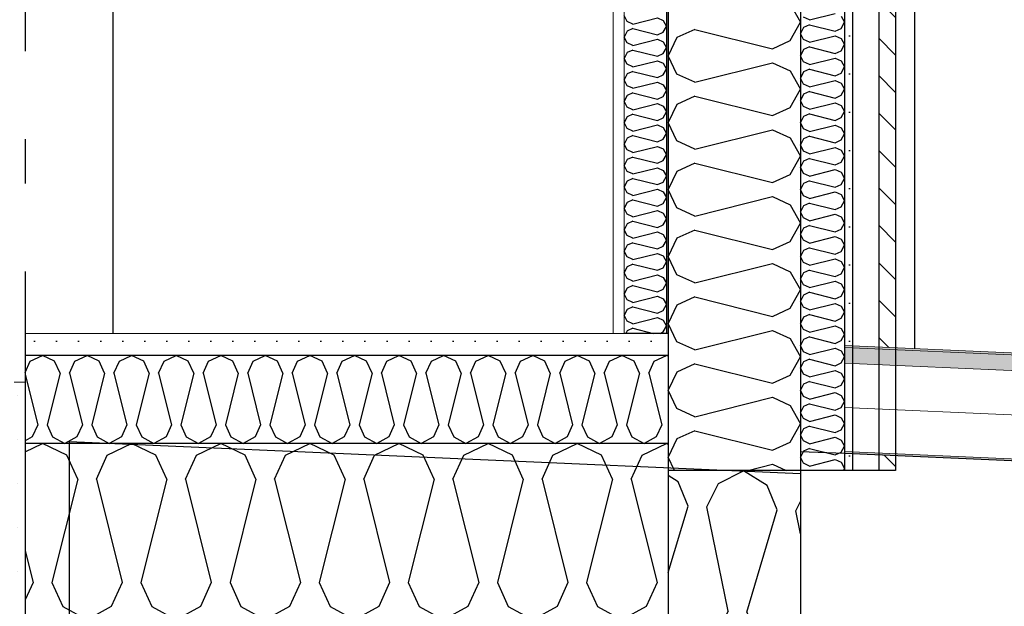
# Model space of a CAD drawing. Header units: millimetres. Extents: x -82116 to -57126, y -2070 to 13065.
# Tile 60 of 74: x -65079 to -63962, y 6736 to 7401. Entities that reach past the tile are written whole.
import ezdxf
from ezdxf.enums import TextEntityAlignment as Align

# ---------------------------------------------------------------- set-up
doc = ezdxf.new("R2010")
doc.units = ezdxf.units.MM
doc.header["$LTSCALE"] = 0.5
doc.header["$MEASUREMENT"] = 0
doc.linetypes.add('Akselinje', pattern=[1500, 1000, -200, 100, -200])
doc.linetypes.add('PLINE', pattern=[0])
for name, color, linetype in [('222- Søyler', 7, 'Continuous'), ('232- Ikke-bærende yttervegger', 7, 'Continuous'), ('232- Ikke-bærende yttervegger (Skravur)', 7, 'Continuous'), ('232- Ikke-bærende yttervegger (Skravur)(Nye konstruksjoner)', 7, 'Continuous'), ('232- Ikke-bærende yttervegger(Nye konstruksjoner)', 7, 'Continuous'), ('235- Utvendig kledning og overflate (Skravur)(Nye konstruksjoner)', 7, 'Continuous'), ('235- Utvendig kledning og overflate(Nye konstruksjoner)', 7, 'Continuous'), ('251- Frittbærende dekker (Skravur)(Nye konstruksjoner)', 7, 'Continuous'), ('251- Frittbærende dekker(Nye konstruksjoner)', 7, 'Continuous'), ('261- Primærkonstruksjon (tak)', 7, 'Continuous'), ('261- Primærkonstruksjon (tak) (Skravur)', 7, 'Continuous'), ('262- Taktekking (Skravur)(Nye konstruksjoner)', 7, 'Continuous'), ('82-- Modullinjer', 7, 'Continuous')]:
    doc.layers.add(name, color=color, linetype=linetype)
for name, color, linetype, lineweight in [('236- Innvendig kledning og overflate(Nye konstruksjoner)', 7, 'Continuous', 0), ('255- Gulvoverflate(Nye konstruksjoner)', 7, 'Continuous', 0), ('262- Taktekking(Nye konstruksjoner)', 7, 'Continuous', 0)]:
    doc.layers.add(name, color=color, linetype=linetype, lineweight=lineweight)
doc.styles.add('GENERATED_STYLE_1', font='arial.ttf')
pattern_1 = [(0, (0, 0), (0, 43.30127), [0, -25]), (0, (12.5, 21.65), (0, 43.30127), [0, -25])]
pattern_2 = [(315, (0, 0), (21.213203, 21.213203), [])]
pattern_3 = [(270, (0, 0), (86.60254, 0), [0, -50]), (270, (43.3, -25), (86.60254, 0), [0, -50])]

# ---------------------------------------------------------------- blocks, each defined once
blk = doc.blocks.new('*X5')
at = {"layer": '232- Ikke-bærende yttervegger (Skravur)', "linetype": 'PLINE'}
for p, q in [((-64204.7, 7418.9), (-64193.2, 7398.2)), ((-64313, 7390.2), (-64333.4, 7381)), ((-64313, 7390.2), (-64225, 7368.2)), ((-64204.7, 7377.5), (-64193.2, 7398.2)), ((-64333.4, 7381), (-64343.2, 7360.3)), ((-64225, 7368.2), (-64204.7, 7377.5)), ((-64333.4, 7339.5), (-64343.2, 7360.3)), ((-64313, 7330.3), (-64225, 7352.3)), ((-64225, 7352.3), (-64204.7, 7343)), ((-64204.7, 7343), (-64193.2, 7322.3)), ((-64313, 7330.3), (-64333.4, 7339.5)), ((-64204.7, 7301.6), (-64193.2, 7322.3)), ((-64313, 7314.4), (-64333.4, 7305.1)), ((-64313, 7314.4), (-64225, 7292.4)), ((-64333.4, 7305.1), (-64343.2, 7284.4)), ((-64225, 7292.4), (-64204.7, 7301.6)), ((-64333.4, 7263.7), (-64343.2, 7284.4)), ((-64313, 7254.4), (-64225, 7276.4)), ((-64225, 7276.4), (-64204.7, 7267.2)), ((-64204.7, 7267.2), (-64193.2, 7246.4)), ((-64313, 7254.4), (-64333.4, 7263.7)), ((-64204.7, 7225.7), (-64193.2, 7246.4)), ((-64313, 7238.5), (-64333.4, 7229.2)), ((-64313, 7238.5), (-64225, 7216.5)), ((-64333.4, 7229.2), (-64343.2, 7208.5)), ((-64225, 7216.5), (-64204.7, 7225.7)), ((-64333.4, 7187.8), (-64343.2, 7208.5)), ((-64313, 7178.5), (-64225, 7200.5)), ((-64225, 7200.5), (-64204.7, 7191.3)), ((-64313, 7178.5), (-64333.4, 7187.8)), ((-64204.7, 7191.3), (-64193.2, 7170.6)), ((-64204.7, 7149.8), (-64193.2, 7170.6)), ((-64333.4, 7153.3), (-64343.2, 7132.6)), ((-64313, 7162.6), (-64333.4, 7153.3)), ((-64313, 7162.6), (-64225, 7140.6)), ((-64225, 7140.6), (-64204.7, 7149.8)), ((-64333.4, 7111.9), (-64343.2, 7132.6)), ((-64313, 7102.7), (-64225, 7124.7)), ((-64225, 7124.7), (-64204.7, 7115.4)), ((-64313, 7102.7), (-64333.4, 7111.9)), ((-64204.7, 7115.4), (-64193.2, 7094.7)), ((-64313, 7086.7), (-64333.4, 7077.5)), ((-64313, 7086.7), (-64225, 7064.7)), ((-64204.7, 7074), (-64193.2, 7094.7)), ((-64333.4, 7077.5), (-64343.2, 7056.7)), ((-64225, 7064.7), (-64204.7, 7074)), ((-64333.4, 7036), (-64343.2, 7056.7)), ((-64313, 7026.8), (-64225, 7048.8)), ((-64225, 7048.8), (-64204.7, 7039.5)), ((-64313, 7026.8), (-64333.4, 7036)), ((-64204.7, 7039.5), (-64193.2, 7018.8)), ((-64204.7, 6998.1), (-64193.2, 7018.8)), ((-64313, 7010.8), (-64333.4, 7001.6)), ((-64313, 7010.8), (-64225, 6988.8)), ((-64333.4, 7001.6), (-64343.2, 6980.9)), ((-64225, 6988.8), (-64204.7, 6998.1)), ((-64333.4, 6960.1), (-64343.2, 6980.9)), ((-64313, 6950.9), (-64225, 6972.9)), ((-64225, 6972.9), (-64204.7, 6963.6)), ((-64204.7, 6963.6), (-64193.2, 6942.9)), ((-64313, 6950.9), (-64333.4, 6960.1)), ((-64204.7, 6922.2), (-64193.2, 6942.9)), ((-64313, 6935), (-64333.4, 6925.7)), ((-64313, 6935), (-64225, 6913)), ((-64333.4, 6925.7), (-64343.2, 6905)), ((-64225, 6913), (-64204.7, 6922.2)), ((-64336.1, 6890), (-64343.2, 6905)), ((-64253.1, 6890), (-64225, 6897)), ((-64225, 6897), (-64209.6, 6890))]:
    blk.add_line(p, q, dxfattribs=at)
blk = doc.blocks.new('*X6')
at = {"layer": '261- Primærkonstruksjon (tak) (Skravur)', "linetype": 'PLINE'}
for p, q in [((-64286.1, 6875.2), (-64257.8, 6889.4)), ((-64230.8, 6872.8), (-64257.8, 6889.4)), ((-64331.9, 6877.2), (-64343.2, 6884.1)), ((-64320.8, 6849.6), (-64331.9, 6877.2)), ((-64299.6, 6848.6), (-64286.1, 6875.2)), ((-64219.7, 6845.2), (-64230.8, 6872.8)), ((-64198.5, 6844.2), (-64193.2, 6854.7)), ((-64343.2, 6774.2), (-64320.8, 6849.6)), ((-64275.4, 6730.2), (-64299.6, 6848.6)), ((-64254.1, 6729.2), (-64219.7, 6845.2)), ((-64193.2, 6818.2), (-64198.5, 6844.2)), ((-64275.4, 6730.2), (-64288.9, 6703.6)), ((-64254.1, 6729.2), (-64243, 6701.6)), ((-64834.9, 6720.4), (-64822.4, 6713.8)), ((-64811.2, 6718.6), (-64822.4, 6713.8)), ((-64806.8, 6720.4), (-64807.8, 6720)), ((-64742.2, 6720.4), (-64721.3, 6709.4)), ((-64695.2, 6720.4), (-64721.3, 6709.4)), ((-64647.8, 6720.4), (-64647.3, 6719.3)), ((-64647.3, 6719.3), (-64620.3, 6705)), ((-64592.1, 6716.9), (-64620.3, 6705)), ((-64590.3, 6720.4), (-64592.1, 6716.9)), ((-64548.5, 6720.4), (-64546.2, 6714.9)), ((-64487, 6720.4), (-64491, 6712.4)), ((-64449.2, 6720.4), (-64445.1, 6710.4)), ((-64383.6, 6720.4), (-64389.9, 6708)), ((-64349.9, 6720.4), (-64344.1, 6706)), ((-64546.2, 6714.9), (-64519.2, 6700.6)), ((-64491, 6712.4), (-64519.2, 6700.6)), ((-64445.1, 6710.4), (-64418.1, 6696.2)), ((-64389.9, 6708), (-64418.1, 6696.2)), ((-64344.1, 6706), (-64317, 6691.8)), ((-64288.9, 6703.6), (-64317, 6691.8)), ((-64243, 6701.6), (-64216, 6687.4)), ((-64193.2, 6697), (-64216, 6687.4))]:
    blk.add_line(p, q, dxfattribs=at)
blk = doc.blocks.new('*X20')
at = {"layer": '235- Utvendig kledning og overflate (Skravur)(Nye konstruksjoner)', "linetype": 'PLINE'}
for p, q in [((-64183.1, 7400.9), (-64189.9, 7403.9)), ((-64183.1, 7400.9), (-64153.8, 7408.2)), ((-64147, 7405.1), (-64143.2, 7398.2)), ((-64189.9, 7392.5), (-64193.2, 7385.6)), ((-64183.1, 7395.5), (-64189.9, 7392.5)), ((-64183.1, 7395.5), (-64153.8, 7388.2)), ((-64153.8, 7388.2), (-64147, 7391.3)), ((-64147, 7391.3), (-64143.2, 7398.2)), ((-64189.9, 7378.6), (-64193.2, 7385.6)), ((-64183.1, 7375.6), (-64189.9, 7378.6)), ((-64183.1, 7375.6), (-64153.8, 7382.9)), ((-64153.8, 7382.9), (-64147, 7379.8)), ((-64147, 7379.8), (-64143.2, 7372.9)), ((-64189.9, 7367.2), (-64193.2, 7360.3)), ((-64183.1, 7370.3), (-64189.9, 7367.2)), ((-64183.1, 7370.3), (-64153.8, 7362.9)), ((-64153.8, 7362.9), (-64147, 7366)), ((-64147, 7366), (-64143.2, 7372.9)), ((-64189.9, 7353.4), (-64193.2, 7360.3)), ((-64183.1, 7350.3), (-64153.8, 7357.6)), ((-64153.8, 7357.6), (-64147, 7354.5)), ((-64147, 7354.5), (-64143.2, 7347.6)), ((-64183.1, 7350.3), (-64189.9, 7353.4)), ((-64183.1, 7345), (-64189.9, 7341.9)), ((-64183.1, 7345), (-64153.8, 7337.6)), ((-64147, 7340.7), (-64143.2, 7347.6)), ((-64189.9, 7341.9), (-64193.2, 7335)), ((-64189.9, 7328.1), (-64193.2, 7335)), ((-64183.1, 7325), (-64153.8, 7332.3)), ((-64153.8, 7337.6), (-64147, 7340.7)), ((-64153.8, 7332.3), (-64147, 7329.2)), ((-64183.1, 7325), (-64189.9, 7328.1)), ((-64147, 7329.2), (-64143.2, 7322.3)), ((-64147, 7315.4), (-64143.2, 7322.3)), ((-64189.9, 7316.6), (-64193.2, 7309.7)), ((-64189.9, 7302.8), (-64193.2, 7309.7)), ((-64183.1, 7319.7), (-64189.9, 7316.6)), ((-64183.1, 7319.7), (-64153.8, 7312.3)), ((-64153.8, 7312.3), (-64147, 7315.4)), ((-64183.1, 7299.7), (-64189.9, 7302.8)), ((-64183.1, 7299.7), (-64153.8, 7307)), ((-64153.8, 7307), (-64147, 7303.9)), ((-64147, 7303.9), (-64143.2, 7297)), ((-64189.9, 7291.3), (-64193.2, 7284.4)), ((-64183.1, 7294.4), (-64189.9, 7291.3)), ((-64183.1, 7294.4), (-64153.8, 7287)), ((-64153.8, 7287), (-64147, 7290.1)), ((-64147, 7290.1), (-64143.2, 7297)), ((-64189.9, 7277.5), (-64193.2, 7284.4)), ((-64183.1, 7274.4), (-64189.9, 7277.5)), ((-64183.1, 7274.4), (-64153.8, 7281.7)), ((-64153.8, 7281.7), (-64147, 7278.6)), ((-64147, 7278.6), (-64143.2, 7271.7)), ((-64189.9, 7266), (-64193.2, 7259.1)), ((-64183.1, 7269.1), (-64189.9, 7266)), ((-64183.1, 7269.1), (-64153.8, 7261.7)), ((-64153.8, 7261.7), (-64147, 7264.8)), ((-64147, 7264.8), (-64143.2, 7271.7)), ((-64189.9, 7252.2), (-64193.2, 7259.1)), ((-64183.1, 7249.1), (-64153.8, 7256.4)), ((-64153.8, 7256.4), (-64147, 7253.3)), ((-64147, 7253.3), (-64143.2, 7246.4)), ((-64183.1, 7249.1), (-64189.9, 7252.2)), ((-64183.1, 7243.8), (-64189.9, 7240.7)), ((-64183.1, 7243.8), (-64153.8, 7236.5)), ((-64147, 7239.5), (-64143.2, 7246.4)), ((-64189.9, 7240.7), (-64193.2, 7233.8)), ((-64189.9, 7226.9), (-64193.2, 7233.8)), ((-64183.1, 7223.8), (-64153.8, 7231.1)), ((-64153.8, 7236.5), (-64147, 7239.5)), ((-64153.8, 7231.1), (-64147, 7228.1)), ((-64183.1, 7223.8), (-64189.9, 7226.9)), ((-64147, 7228.1), (-64143.2, 7221.1)), ((-64147, 7214.2), (-64143.2, 7221.1)), ((-64189.9, 7215.4), (-64193.2, 7208.5)), ((-64183.1, 7218.5), (-64189.9, 7215.4)), ((-64183.1, 7218.5), (-64153.8, 7211.2)), ((-64153.8, 7211.2), (-64147, 7214.2)), ((-64189.9, 7201.6), (-64193.2, 7208.5)), ((-64183.1, 7198.5), (-64189.9, 7201.6)), ((-64183.1, 7198.5), (-64153.8, 7205.8)), ((-64153.8, 7205.8), (-64147, 7202.8)), ((-64147, 7202.8), (-64143.2, 7195.9)), ((-64189.9, 7190.1), (-64193.2, 7183.2)), ((-64183.1, 7193.2), (-64189.9, 7190.1)), ((-64183.1, 7193.2), (-64153.8, 7185.9)), ((-64153.8, 7185.9), (-64147, 7188.9)), ((-64147, 7188.9), (-64143.2, 7195.9)), ((-64189.9, 7176.3), (-64193.2, 7183.2)), ((-64183.1, 7173.2), (-64189.9, 7176.3)), ((-64183.1, 7173.2), (-64153.8, 7180.6)), ((-64153.8, 7180.6), (-64147, 7177.5)), ((-64147, 7177.5), (-64143.2, 7170.6)), ((-64189.9, 7164.8), (-64193.2, 7157.9)), ((-64183.1, 7167.9), (-64189.9, 7164.8)), ((-64183.1, 7167.9), (-64153.8, 7160.6)), ((-64147, 7163.7), (-64143.2, 7170.6)), ((-64189.9, 7151), (-64193.2, 7157.9)), ((-64183.1, 7147.9), (-64153.8, 7155.3)), ((-64153.8, 7160.6), (-64147, 7163.7)), ((-64153.8, 7155.3), (-64147, 7152.2)), ((-64183.1, 7147.9), (-64189.9, 7151)), ((-64183.1, 7142.6), (-64189.9, 7139.5)), ((-64183.1, 7142.6), (-64153.8, 7135.3)), ((-64147, 7152.2), (-64143.2, 7145.3)), ((-64147, 7138.4), (-64143.2, 7145.3)), ((-64189.9, 7139.5), (-64193.2, 7132.6)), ((-64189.9, 7125.7), (-64193.2, 7132.6)), ((-64153.8, 7135.3), (-64147, 7138.4)), ((-64183.1, 7122.6), (-64189.9, 7125.7)), ((-64183.1, 7122.6), (-64153.8, 7130)), ((-64153.8, 7130), (-64147, 7126.9)), ((-64147, 7126.9), (-64143.2, 7120)), ((-64147, 7113.1), (-64143.2, 7120)), ((-64189.9, 7114.2), (-64193.2, 7107.3)), ((-64183.1, 7117.3), (-64189.9, 7114.2)), ((-64183.1, 7117.3), (-64153.8, 7110)), ((-64153.8, 7110), (-64147, 7113.1)), ((-64189.9, 7100.4), (-64193.2, 7107.3)), ((-64183.1, 7097.3), (-64189.9, 7100.4)), ((-64183.1, 7097.3), (-64153.8, 7104.7)), ((-64153.8, 7104.7), (-64147, 7101.6)), ((-64147, 7101.6), (-64143.2, 7094.7)), ((-64189.9, 7088.9), (-64193.2, 7082)), ((-64183.1, 7092), (-64189.9, 7088.9)), ((-64183.1, 7092), (-64153.8, 7084.7)), ((-64153.8, 7084.7), (-64147, 7087.8)), ((-64147, 7087.8), (-64143.2, 7094.7)), ((-64189.9, 7075.1), (-64193.2, 7082)), ((-64183.1, 7072), (-64189.9, 7075.1)), ((-64183.1, 7072), (-64153.8, 7079.4)), ((-64153.8, 7079.4), (-64147, 7076.3)), ((-64147, 7076.3), (-64143.2, 7069.4)), ((-64189.9, 7063.7), (-64193.2, 7056.7)), ((-64183.1, 7066.7), (-64189.9, 7063.7)), ((-64183.1, 7066.7), (-64153.8, 7059.4)), ((-64147, 7062.5), (-64143.2, 7069.4)), ((-64189.9, 7049.8), (-64193.2, 7056.7)), ((-64183.1, 7046.8), (-64153.8, 7054.1)), ((-64153.8, 7059.4), (-64147, 7062.5)), ((-64153.8, 7054.1), (-64147, 7051)), ((-64183.1, 7046.8), (-64189.9, 7049.8)), ((-64183.1, 7041.4), (-64189.9, 7038.4)), ((-64183.1, 7041.4), (-64153.8, 7034.1)), ((-64147, 7051), (-64143.2, 7044.1)), ((-64147, 7037.2), (-64143.2, 7044.1)), ((-64189.9, 7038.4), (-64193.2, 7031.5)), ((-64189.9, 7024.5), (-64193.2, 7031.5)), ((-64153.8, 7034.1), (-64147, 7037.2)), ((-64183.1, 7021.5), (-64189.9, 7024.5)), ((-64183.1, 7021.5), (-64153.8, 7028.8)), ((-64153.8, 7028.8), (-64147, 7025.7)), ((-64147, 7025.7), (-64143.2, 7018.8)), ((-64147, 7011.9), (-64143.2, 7018.8)), ((-64189.9, 7013.1), (-64193.2, 7006.2)), ((-64183.1, 7016.1), (-64189.9, 7013.1)), ((-64183.1, 7016.1), (-64153.8, 7008.8)), ((-64153.8, 7008.8), (-64147, 7011.9)), ((-64189.9, 6999.3), (-64193.2, 7006.2)), ((-64183.1, 6996.2), (-64189.9, 6999.3)), ((-64183.1, 6996.2), (-64153.8, 7003.5)), ((-64153.8, 7003.5), (-64147, 7000.4)), ((-64147, 7000.4), (-64143.2, 6993.5)), ((-64189.9, 6987.8), (-64193.2, 6980.9)), ((-64183.1, 6990.9), (-64189.9, 6987.8)), ((-64183.1, 6990.9), (-64153.8, 6983.5)), ((-64153.8, 6983.5), (-64147, 6986.6)), ((-64147, 6986.6), (-64143.2, 6993.5)), ((-64189.9, 6974), (-64193.2, 6980.9)), ((-64183.1, 6970.9), (-64189.9, 6974)), ((-64183.1, 6970.9), (-64153.8, 6978.2)), ((-64153.8, 6978.2), (-64147, 6975.1)), ((-64147, 6975.1), (-64143.2, 6968.2)), ((-64183.1, 6965.6), (-64189.9, 6962.5)), ((-64183.1, 6965.6), (-64153.8, 6958.2)), ((-64147, 6961.3), (-64143.2, 6968.2)), ((-64189.9, 6962.5), (-64193.2, 6955.6)), ((-64189.9, 6948.7), (-64193.2, 6955.6)), ((-64183.1, 6945.6), (-64153.8, 6952.9)), ((-64153.8, 6958.2), (-64147, 6961.3)), ((-64153.8, 6952.9), (-64147, 6949.8)), ((-64183.1, 6945.6), (-64189.9, 6948.7)), ((-64147, 6949.8), (-64143.2, 6942.9)), ((-64147, 6936), (-64143.2, 6942.9)), ((-64189.9, 6937.2), (-64193.2, 6930.3)), ((-64189.9, 6923.4), (-64193.2, 6930.3)), ((-64183.1, 6940.3), (-64189.9, 6937.2)), ((-64183.1, 6940.3), (-64153.8, 6932.9)), ((-64153.8, 6932.9), (-64147, 6936)), ((-64183.1, 6920.3), (-64189.9, 6923.4)), ((-64183.1, 6920.3), (-64153.8, 6927.6)), ((-64153.8, 6927.6), (-64147, 6924.5)), ((-64147, 6924.5), (-64143.2, 6917.6)), ((-64189.9, 6911.9), (-64193.2, 6905)), ((-64183.1, 6915), (-64189.9, 6911.9)), ((-64183.1, 6915), (-64153.8, 6907.6)), ((-64153.8, 6907.6), (-64147, 6910.7)), ((-64147, 6910.7), (-64143.2, 6917.6)), ((-64189.9, 6898.1), (-64193.2, 6905)), ((-64183.1, 6895), (-64189.9, 6898.1)), ((-64183.1, 6895), (-64153.8, 6902.3)), ((-64153.8, 6902.3), (-64147, 6899.2)), ((-64147, 6899.2), (-64143.2, 6892.3)), ((-64144.5, 6890), (-64143.2, 6892.3))]:
    blk.add_line(p, q, dxfattribs=at)
blk = doc.blocks.new('*X21')
at = {"layer": '232- Ikke-bærende yttervegger (Skravur)(Nye konstruksjoner)', "linetype": 'PLINE'}
for p, q in [((-64390, 7399.2), (-64393.2, 7405.8)), ((-64383.5, 7396.2), (-64390, 7399.2)), ((-64383.5, 7396.2), (-64355.4, 7403.2)), ((-64355.4, 7403.2), (-64348.9, 7400.3)), ((-64348.9, 7400.3), (-64345.2, 7393.6)), ((-64390, 7388.1), (-64393.2, 7381.5)), ((-64383.5, 7391.1), (-64390, 7388.1)), ((-64383.5, 7391.1), (-64355.4, 7384.1)), ((-64348.9, 7387), (-64345.2, 7393.6)), ((-64390, 7374.9), (-64393.2, 7381.5)), ((-64383.5, 7371.9), (-64355.4, 7379)), ((-64355.4, 7384.1), (-64348.9, 7387)), ((-64355.4, 7379), (-64348.9, 7376)), ((-64383.5, 7371.9), (-64390, 7374.9)), ((-64383.5, 7366.8), (-64390, 7363.9)), ((-64383.5, 7366.8), (-64355.4, 7359.8)), ((-64348.9, 7376), (-64345.2, 7369.4)), ((-64348.9, 7362.7), (-64345.2, 7369.4)), ((-64390, 7363.9), (-64393.2, 7357.2)), ((-64390, 7350.6), (-64393.2, 7357.2)), ((-64383.5, 7347.6), (-64355.4, 7354.7)), ((-64355.4, 7359.8), (-64348.9, 7362.7)), ((-64355.4, 7354.7), (-64348.9, 7351.7)), ((-64383.5, 7347.6), (-64390, 7350.6)), ((-64348.9, 7351.7), (-64345.2, 7345.1)), ((-64348.9, 7338.5), (-64345.2, 7345.1)), ((-64390, 7339.6), (-64393.2, 7332.9)), ((-64390, 7326.3), (-64393.2, 7332.9)), ((-64383.5, 7342.5), (-64390, 7339.6)), ((-64383.5, 7342.5), (-64355.4, 7335.5)), ((-64355.4, 7335.5), (-64348.9, 7338.5)), ((-64383.5, 7323.4), (-64390, 7326.3)), ((-64383.5, 7323.4), (-64355.4, 7330.4)), ((-64355.4, 7330.4), (-64348.9, 7327.4)), ((-64348.9, 7327.4), (-64345.2, 7320.8)), ((-64348.9, 7314.2), (-64345.2, 7320.8)), ((-64390, 7315.3), (-64393.2, 7308.7)), ((-64383.5, 7318.3), (-64390, 7315.3)), ((-64383.5, 7318.3), (-64355.4, 7311.2)), ((-64355.4, 7311.2), (-64348.9, 7314.2)), ((-64390, 7302), (-64393.2, 7308.7)), ((-64383.5, 7299.1), (-64390, 7302)), ((-64383.5, 7299.1), (-64355.4, 7306.1)), ((-64355.4, 7306.1), (-64348.9, 7303.2)), ((-64348.9, 7303.2), (-64345.2, 7296.5)), ((-64390, 7291), (-64393.2, 7284.4)), ((-64383.5, 7294), (-64390, 7291)), ((-64383.5, 7294), (-64355.4, 7286.9)), ((-64355.4, 7286.9), (-64348.9, 7289.9)), ((-64348.9, 7289.9), (-64345.2, 7296.5)), ((-64390, 7277.8), (-64393.2, 7284.4)), ((-64383.5, 7274.8), (-64390, 7277.8)), ((-64383.5, 7274.8), (-64355.4, 7281.8)), ((-64355.4, 7281.8), (-64348.9, 7278.9)), ((-64348.9, 7278.9), (-64345.2, 7272.2)), ((-64390, 7266.7), (-64393.2, 7260.1)), ((-64383.5, 7269.7), (-64390, 7266.7)), ((-64383.5, 7269.7), (-64355.4, 7262.7)), ((-64355.4, 7262.7), (-64348.9, 7265.6)), ((-64348.9, 7265.6), (-64345.2, 7272.2)), ((-64390, 7253.5), (-64393.2, 7260.1)), ((-64383.5, 7250.5), (-64390, 7253.5)), ((-64383.5, 7250.5), (-64355.4, 7257.5)), ((-64355.4, 7257.5), (-64348.9, 7254.6)), ((-64348.9, 7254.6), (-64345.2, 7248)), ((-64390, 7242.5), (-64393.2, 7235.8)), ((-64383.5, 7245.4), (-64390, 7242.5)), ((-64383.5, 7245.4), (-64355.4, 7238.4)), ((-64348.9, 7241.3), (-64345.2, 7248)), ((-64390, 7229.2), (-64393.2, 7235.8)), ((-64383.5, 7226.2), (-64355.4, 7233.3)), ((-64355.4, 7238.4), (-64348.9, 7241.3)), ((-64355.4, 7233.3), (-64348.9, 7230.3)), ((-64383.5, 7226.2), (-64390, 7229.2)), ((-64383.5, 7221.1), (-64390, 7218.2)), ((-64383.5, 7221.1), (-64355.4, 7214.1)), ((-64348.9, 7230.3), (-64345.2, 7223.7)), ((-64348.9, 7217), (-64345.2, 7223.7)), ((-64390, 7218.2), (-64393.2, 7211.5)), ((-64390, 7204.9), (-64393.2, 7211.5)), ((-64383.5, 7201.9), (-64355.4, 7209)), ((-64355.4, 7214.1), (-64348.9, 7217)), ((-64355.4, 7209), (-64348.9, 7206)), ((-64383.5, 7201.9), (-64390, 7204.9)), ((-64348.9, 7206), (-64345.2, 7199.4)), ((-64348.9, 7192.8), (-64345.2, 7199.4)), ((-64390, 7193.9), (-64393.2, 7187.3)), ((-64390, 7180.6), (-64393.2, 7187.3)), ((-64383.5, 7196.8), (-64390, 7193.9)), ((-64383.5, 7196.8), (-64355.4, 7189.8)), ((-64355.4, 7189.8), (-64348.9, 7192.8)), ((-64383.5, 7177.7), (-64390, 7180.6)), ((-64383.5, 7177.7), (-64355.4, 7184.7)), ((-64355.4, 7184.7), (-64348.9, 7181.7)), ((-64348.9, 7181.7), (-64345.2, 7175.1)), ((-64348.9, 7168.5), (-64345.2, 7175.1)), ((-64390, 7169.6), (-64393.2, 7163)), ((-64383.5, 7172.6), (-64390, 7169.6)), ((-64383.5, 7172.6), (-64355.4, 7165.5)), ((-64355.4, 7165.5), (-64348.9, 7168.5)), ((-64390, 7156.3), (-64393.2, 7163)), ((-64383.5, 7153.4), (-64390, 7156.3)), ((-64383.5, 7153.4), (-64355.4, 7160.4)), ((-64355.4, 7160.4), (-64348.9, 7157.5)), ((-64348.9, 7157.5), (-64345.2, 7150.8)), ((-64390, 7145.3), (-64393.2, 7138.7)), ((-64383.5, 7148.3), (-64390, 7145.3)), ((-64383.5, 7148.3), (-64355.4, 7141.2)), ((-64355.4, 7141.2), (-64348.9, 7144.2)), ((-64348.9, 7144.2), (-64345.2, 7150.8)), ((-64390, 7132.1), (-64393.2, 7138.7)), ((-64383.5, 7129.1), (-64390, 7132.1)), ((-64383.5, 7129.1), (-64355.4, 7136.1)), ((-64355.4, 7136.1), (-64348.9, 7133.2)), ((-64348.9, 7133.2), (-64345.2, 7126.6)), ((-64390, 7121), (-64393.2, 7114.4)), ((-64383.5, 7124), (-64390, 7121)), ((-64383.5, 7124), (-64355.4, 7117)), ((-64355.4, 7117), (-64348.9, 7119.9)), ((-64348.9, 7119.9), (-64345.2, 7126.6)), ((-64390, 7107.8), (-64393.2, 7114.4)), ((-64383.5, 7104.8), (-64355.4, 7111.9)), ((-64355.4, 7111.9), (-64348.9, 7108.9)), ((-64348.9, 7108.9), (-64345.2, 7102.3)), ((-64390, 7096.8), (-64393.2, 7090.1)), ((-64383.5, 7104.8), (-64390, 7107.8)), ((-64383.5, 7099.7), (-64390, 7096.8)), ((-64383.5, 7099.7), (-64355.4, 7092.7)), ((-64348.9, 7095.6), (-64345.2, 7102.3)), ((-64390, 7083.5), (-64393.2, 7090.1)), ((-64383.5, 7080.5), (-64355.4, 7087.6)), ((-64355.4, 7092.7), (-64348.9, 7095.6)), ((-64355.4, 7087.6), (-64348.9, 7084.6)), ((-64383.5, 7080.5), (-64390, 7083.5)), ((-64383.5, 7075.4), (-64390, 7072.5)), ((-64383.5, 7075.4), (-64355.4, 7068.4)), ((-64348.9, 7084.6), (-64345.2, 7078)), ((-64348.9, 7071.4), (-64345.2, 7078)), ((-64390, 7072.5), (-64393.2, 7065.9)), ((-64390, 7059.2), (-64393.2, 7065.9)), ((-64383.5, 7056.3), (-64355.4, 7063.3)), ((-64355.4, 7068.4), (-64348.9, 7071.4)), ((-64355.4, 7063.3), (-64348.9, 7060.3)), ((-64383.5, 7056.3), (-64390, 7059.2)), ((-64348.9, 7060.3), (-64345.2, 7053.7)), ((-64348.9, 7047.1), (-64345.2, 7053.7)), ((-64390, 7048.2), (-64391.3, 7045.4)), ((-64383.5, 7051.2), (-64390, 7048.2)), ((-64383.5, 7051.2), (-64360.5, 7045.4)), ((-64352.5, 7045.4), (-64348.9, 7047.1))]:
    blk.add_line(p, q, dxfattribs=at)
blk = doc.blocks.new('*X26')
at = {"layer": '251- Frittbærende dekker (Skravur)(Nye konstruksjoner)', "linetype": 'PLINE'}
for p, q in [((-65067.4, 7013.9), (-65053.6, 7020.4)), ((-65039.8, 7013.9), (-65053.6, 7020.4)), ((-65016.8, 7013.9), (-65003, 7020.4)), ((-64989.2, 7013.9), (-65003, 7020.4)), ((-64966.2, 7013.9), (-64952.4, 7020.4)), ((-64938.6, 7013.9), (-64952.4, 7020.4)), ((-64915.6, 7013.9), (-64901.8, 7020.4)), ((-64888, 7013.9), (-64901.8, 7020.4)), ((-64865, 7013.9), (-64851.2, 7020.4)), ((-64837.4, 7013.9), (-64851.2, 7020.4)), ((-64814.5, 7013.9), (-64800.6, 7020.4)), ((-64786.8, 7013.9), (-64800.6, 7020.4)), ((-64763.9, 7013.9), (-64750.1, 7020.4)), ((-64736.2, 7013.9), (-64750.1, 7020.4)), ((-64713.3, 7013.9), (-64699.5, 7020.4)), ((-64685.7, 7013.9), (-64699.5, 7020.4)), ((-64662.7, 7013.9), (-64648.9, 7020.4)), ((-64635.1, 7013.9), (-64648.9, 7020.4)), ((-64612.1, 7013.9), (-64598.3, 7020.4)), ((-64584.5, 7013.9), (-64598.3, 7020.4)), ((-64561.5, 7013.9), (-64547.7, 7020.4)), ((-64533.9, 7013.9), (-64547.7, 7020.4)), ((-64510.9, 7013.9), (-64497.1, 7020.4)), ((-64483.3, 7013.9), (-64497.1, 7020.4)), ((-64460.4, 7013.9), (-64446.5, 7020.4)), ((-64432.7, 7013.9), (-64446.5, 7020.4)), ((-64409.8, 7013.9), (-64396, 7020.4)), ((-64382.1, 7013.9), (-64396, 7020.4)), ((-64359.2, 7013.9), (-64345.4, 7020.4)), ((-64343.2, 7019.4), (-64345.4, 7020.4)), ((-65073.2, 7001.2), (-65067.4, 7013.9)), ((-65033.6, 7000.3), (-65039.8, 7013.9)), ((-65023, 7000.3), (-65016.8, 7013.9)), ((-64983, 7000.3), (-64989.2, 7013.9)), ((-64972.4, 7000.3), (-64966.2, 7013.9)), ((-64932.4, 7000.3), (-64938.6, 7013.9)), ((-64921.8, 7000.3), (-64915.6, 7013.9)), ((-64881.8, 7000.3), (-64888, 7013.9)), ((-64871.2, 7000.3), (-64865, 7013.9)), ((-64831.3, 7000.3), (-64837.4, 7013.9)), ((-64820.6, 7000.3), (-64814.5, 7013.9)), ((-64780.7, 7000.3), (-64786.8, 7013.9)), ((-64770, 7000.3), (-64763.9, 7013.9)), ((-64730.1, 7000.3), (-64736.2, 7013.9)), ((-64719.5, 7000.3), (-64713.3, 7013.9)), ((-64679.5, 7000.3), (-64685.7, 7013.9)), ((-64668.9, 7000.3), (-64662.7, 7013.9)), ((-64628.9, 7000.3), (-64635.1, 7013.9)), ((-64618.3, 7000.3), (-64612.1, 7013.9)), ((-64578.3, 7000.3), (-64584.5, 7013.9)), ((-64567.7, 7000.3), (-64561.5, 7013.9)), ((-64527.7, 7000.3), (-64533.9, 7013.9)), ((-64517.1, 7000.3), (-64510.9, 7013.9)), ((-64477.2, 7000.3), (-64483.3, 7013.9)), ((-64466.5, 7000.3), (-64460.4, 7013.9)), ((-64426.6, 7000.3), (-64432.7, 7013.9)), ((-64415.9, 7000.3), (-64409.8, 7013.9)), ((-64376, 7000.3), (-64382.1, 7013.9)), ((-64365.4, 7000.3), (-64359.2, 7013.9)), ((-65073.2, 6998.7), (-65058.9, 6941.7)), ((-65033.6, 7000.3), (-65048.3, 6941.7)), ((-65023, 7000.3), (-65008.3, 6941.7)), ((-64983, 7000.3), (-64997.7, 6941.7)), ((-64972.4, 7000.3), (-64957.7, 6941.7)), ((-64932.4, 7000.3), (-64947.1, 6941.7)), ((-64921.8, 7000.3), (-64907.1, 6941.7)), ((-64881.8, 7000.3), (-64896.5, 6941.7)), ((-64871.2, 7000.3), (-64856.5, 6941.7)), ((-64831.3, 7000.3), (-64845.9, 6941.7)), ((-64820.6, 7000.3), (-64806, 6941.7)), ((-64780.7, 7000.3), (-64795.3, 6941.7)), ((-64770, 7000.3), (-64755.4, 6941.7)), ((-64730.1, 7000.3), (-64744.7, 6941.7)), ((-64719.5, 7000.3), (-64704.8, 6941.7)), ((-64679.5, 7000.3), (-64694.2, 6941.7)), ((-64668.9, 7000.3), (-64654.2, 6941.7)), ((-64628.9, 7000.3), (-64643.6, 6941.7)), ((-64618.3, 7000.3), (-64603.6, 6941.7)), ((-64578.3, 7000.3), (-64593, 6941.7)), ((-64567.7, 7000.3), (-64553, 6941.7)), ((-64527.7, 7000.3), (-64542.4, 6941.7)), ((-64517.1, 7000.3), (-64502.4, 6941.7)), ((-64477.2, 7000.3), (-64491.8, 6941.7)), ((-64466.5, 7000.3), (-64451.9, 6941.7)), ((-64426.6, 7000.3), (-64441.2, 6941.7)), ((-64415.9, 7000.3), (-64401.3, 6941.7)), ((-64376, 7000.3), (-64390.6, 6941.7)), ((-64365.4, 7000.3), (-64350.7, 6941.7)), ((-65058.9, 6941.7), (-65065.1, 6928.1)), ((-65048.3, 6941.7), (-65042.1, 6928.1)), ((-65008.3, 6941.7), (-65014.5, 6928.1)), ((-64997.7, 6941.7), (-64991.5, 6928.1)), ((-64957.7, 6941.7), (-64963.9, 6928.1)), ((-64947.1, 6941.7), (-64940.9, 6928.1)), ((-64907.1, 6941.7), (-64913.3, 6928.1)), ((-64896.5, 6941.7), (-64890.3, 6928.1)), ((-64856.5, 6941.7), (-64862.7, 6928.1)), ((-64845.9, 6941.7), (-64839.8, 6928.1)), ((-64806, 6941.7), (-64812.1, 6928.1)), ((-64795.3, 6941.7), (-64789.2, 6928.1)), ((-64755.4, 6941.7), (-64761.5, 6928.1)), ((-64744.7, 6941.7), (-64738.6, 6928.1)), ((-64704.8, 6941.7), (-64711, 6928.1)), ((-64694.2, 6941.7), (-64688, 6928.1)), ((-64654.2, 6941.7), (-64660.4, 6928.1)), ((-64643.6, 6941.7), (-64637.4, 6928.1)), ((-64603.6, 6941.7), (-64609.8, 6928.1)), ((-64593, 6941.7), (-64586.8, 6928.1)), ((-64553, 6941.7), (-64559.2, 6928.1)), ((-64542.4, 6941.7), (-64536.2, 6928.1)), ((-64502.4, 6941.7), (-64508.6, 6928.1)), ((-64491.8, 6941.7), (-64485.7, 6928.1)), ((-64451.9, 6941.7), (-64458, 6928.1)), ((-64441.2, 6941.7), (-64435.1, 6928.1)), ((-64401.3, 6941.7), (-64407.4, 6928.1)), ((-64390.6, 6941.7), (-64384.5, 6928.1)), ((-64350.7, 6941.7), (-64356.9, 6928.1)), ((-65065.1, 6928.1), (-65073.2, 6923.6)), ((-65042.1, 6928.1), (-65028.3, 6920.4)), ((-65014.5, 6928.1), (-65028.3, 6920.4)), ((-64991.5, 6928.1), (-64977.7, 6920.4)), ((-64963.9, 6928.1), (-64977.7, 6920.4)), ((-64940.9, 6928.1), (-64927.1, 6920.4)), ((-64913.3, 6928.1), (-64927.1, 6920.4)), ((-64890.3, 6928.1), (-64876.5, 6920.4)), ((-64862.7, 6928.1), (-64876.5, 6920.4)), ((-64839.8, 6928.1), (-64825.9, 6920.4)), ((-64812.1, 6928.1), (-64825.9, 6920.4)), ((-64789.2, 6928.1), (-64775.4, 6920.4)), ((-64761.5, 6928.1), (-64775.4, 6920.4)), ((-64738.6, 6928.1), (-64724.8, 6920.4)), ((-64711, 6928.1), (-64724.8, 6920.4)), ((-64688, 6928.1), (-64674.2, 6920.4)), ((-64660.4, 6928.1), (-64674.2, 6920.4)), ((-64637.4, 6928.1), (-64623.6, 6920.4)), ((-64609.8, 6928.1), (-64623.6, 6920.4)), ((-64586.8, 6928.1), (-64573, 6920.4)), ((-64559.2, 6928.1), (-64573, 6920.4)), ((-64536.2, 6928.1), (-64522.4, 6920.4)), ((-64508.6, 6928.1), (-64522.4, 6920.4)), ((-64485.7, 6928.1), (-64471.8, 6920.4)), ((-64458, 6928.1), (-64471.8, 6920.4)), ((-64435.1, 6928.1), (-64421.3, 6920.4)), ((-64407.4, 6928.1), (-64421.3, 6920.4)), ((-64384.5, 6928.1), (-64370.7, 6920.4)), ((-64356.9, 6928.1), (-64370.7, 6920.4))]:
    blk.add_line(p, q, dxfattribs=at)
blk = doc.blocks.new('*X27')
at = {"layer": '251- Frittbærende dekker (Skravur)(Nye konstruksjoner)', "linetype": 'PLINE'}
for p, q in [((-65073.2, 6911.1), (-65053.6, 6920.4)), ((-65025.9, 6907.3), (-65053.6, 6920.4)), ((-64980, 6907.3), (-64952.4, 6920.4)), ((-64924.8, 6907.3), (-64952.4, 6920.4)), ((-64878.9, 6907.3), (-64851.2, 6920.4)), ((-64823.6, 6907.3), (-64851.2, 6920.4)), ((-64777.7, 6907.3), (-64750.1, 6920.4)), ((-64722.4, 6907.3), (-64750.1, 6920.4)), ((-64676.5, 6907.3), (-64648.9, 6920.4)), ((-64621.3, 6907.3), (-64648.9, 6920.4)), ((-64575.3, 6907.3), (-64547.7, 6920.4)), ((-64520.1, 6907.3), (-64547.7, 6920.4)), ((-64474.2, 6907.3), (-64446.5, 6920.4)), ((-64418.9, 6907.3), (-64446.5, 6920.4)), ((-64373, 6907.3), (-64345.4, 6920.4)), ((-64343.2, 6919.4), (-64345.4, 6920.4)), ((-65013.6, 6880.2), (-65025.9, 6907.3)), ((-64992.4, 6880.2), (-64980, 6907.3)), ((-64912.4, 6880.2), (-64924.8, 6907.3)), ((-64891.2, 6880.2), (-64878.9, 6907.3)), ((-64811.3, 6880.2), (-64823.6, 6907.3)), ((-64790, 6880.2), (-64777.7, 6907.3)), ((-64710.1, 6880.2), (-64722.4, 6907.3)), ((-64688.8, 6880.2), (-64676.5, 6907.3)), ((-64608.9, 6880.2), (-64621.3, 6907.3)), ((-64587.7, 6880.2), (-64575.3, 6907.3)), ((-64507.8, 6880.2), (-64520.1, 6907.3)), ((-64486.5, 6880.2), (-64474.2, 6907.3)), ((-64406.6, 6880.2), (-64418.9, 6907.3)), ((-64385.3, 6880.2), (-64373, 6907.3)), ((-65013.6, 6880.2), (-65042.9, 6762.9)), ((-64992.4, 6880.2), (-64963, 6762.9)), ((-64912.4, 6880.2), (-64941.8, 6762.9)), ((-64891.2, 6880.2), (-64861.9, 6762.9)), ((-64811.3, 6880.2), (-64840.6, 6762.9)), ((-64790, 6880.2), (-64760.7, 6762.9)), ((-64710.1, 6880.2), (-64739.4, 6762.9)), ((-64688.8, 6880.2), (-64659.5, 6762.9)), ((-64608.9, 6880.2), (-64638.3, 6762.9)), ((-64587.7, 6880.2), (-64558.3, 6762.9)), ((-64507.8, 6880.2), (-64537.1, 6762.9)), ((-64486.5, 6880.2), (-64457.2, 6762.9)), ((-64406.6, 6880.2), (-64435.9, 6762.9)), ((-64385.3, 6880.2), (-64356, 6762.9)), ((-65073.2, 6798.7), (-65064.2, 6762.9)), ((-65064.2, 6762.9), (-65073.2, 6743.2)), ((-65042.9, 6762.9), (-65030.6, 6735.8)), ((-64963, 6762.9), (-64975.4, 6735.8)), ((-64941.8, 6762.9), (-64929.4, 6735.8)), ((-64861.9, 6762.9), (-64874.2, 6735.8)), ((-64840.6, 6762.9), (-64828.3, 6735.8)), ((-64760.7, 6762.9), (-64773, 6735.8)), ((-64739.4, 6762.9), (-64727.1, 6735.8)), ((-64659.5, 6762.9), (-64671.8, 6735.8)), ((-64638.3, 6762.9), (-64625.9, 6735.8)), ((-64558.3, 6762.9), (-64570.7, 6735.8)), ((-64537.1, 6762.9), (-64524.8, 6735.8)), ((-64457.2, 6762.9), (-64469.5, 6735.8)), ((-64435.9, 6762.9), (-64423.6, 6735.8)), ((-64356, 6762.9), (-64368.3, 6735.8)), ((-65030.6, 6735.8), (-65003, 6720.4)), ((-64975.4, 6735.8), (-65003, 6720.4)), ((-64929.4, 6735.8), (-64901.8, 6720.4)), ((-64874.2, 6735.8), (-64901.8, 6720.4)), ((-64828.3, 6735.8), (-64800.6, 6720.4)), ((-64773, 6735.8), (-64800.6, 6720.4)), ((-64727.1, 6735.8), (-64699.5, 6720.4)), ((-64671.8, 6735.8), (-64699.5, 6720.4)), ((-64625.9, 6735.8), (-64598.3, 6720.4)), ((-64570.7, 6735.8), (-64598.3, 6720.4)), ((-64524.8, 6735.8), (-64497.1, 6720.4)), ((-64469.5, 6735.8), (-64497.1, 6720.4)), ((-64423.6, 6735.8), (-64396, 6720.4)), ((-64368.3, 6735.8), (-64396, 6720.4))]:
    blk.add_line(p, q, dxfattribs=at)
blk = doc.blocks.new('Standard grid marker[6]', base_point=(-65073.2, 12565.5))
at = {"layer": '82-- Modullinjer', "linetype": 'Akselinje'}
blk.add_line((-65073.2, 12365.5), (-65073.2, 1550), dxfattribs=at)
at = {"layer": '82-- Modullinjer', "style": 'GENERATED_STYLE_1'}
for tag, p in [('AC_MarkerText_1_0', (-65073.2, 12903)), ('AC_MarkerText_1_1', (-65073.2, 1187.5))]:
    blk.add_attdef(tag, text='', height=175, rotation=360, dxfattribs=at).set_placement(p, align=Align.TOP_CENTER)

msp = doc.modelspace()

# ---------------------------------------------------------------- hatches: boundary and pattern name
at = {"layer": '232- Ikke-bærende yttervegger (Skravur)(Nye konstruksjoner)', "linetype": 'Continuous'}
h = msp.add_hatch(dxfattribs=at)
h.set_pattern_fill('Gips', color=256, style=0, pattern_type=2)
h.set_pattern_definition(pattern_3)
h.paths.add_polyline_path([(-64405.7, 7045.4), (-64393.2, 7045.4), (-64393.2, 8990), (-64405.7, 8990)])
msp.add_hatch(color=256, dxfattribs=at).paths.add_polyline_path([(-64343.2, 8990), (-64345.2, 8990), (-64345.2, 7045.4), (-64343.2, 7045.4)])
h = msp.add_hatch(dxfattribs=at)
h.set_pattern_fill('Gips', color=256, style=0, pattern_type=2)
h.set_pattern_definition(pattern_3)
h.paths.add_polyline_path([(-65073.2, 6990), (-65085.7, 6990), (-65085.7, 6240), (-65073.2, 6240), (-65073.2, 6720.4)])
at = {"layer": '235- Utvendig kledning og overflate (Skravur)(Nye konstruksjoner)', "linetype": 'Continuous'}
h = msp.add_hatch(dxfattribs=at)
h.set_pattern_fill('Prikker_tett', color=256, style=0, pattern_type=2)
h.set_pattern_definition(pattern_1)
h.paths.add_polyline_path([(-64134.2, 9275.3), (-64143.2, 9275.3), (-64143.2, 7031.5), (-64134.2, 7031.1)])
h = msp.add_hatch(dxfattribs=at)
h.set_pattern_fill('Skrålinjer_1', color=256, style=0, pattern_type=2)
h.set_pattern_definition(pattern_2)
h.paths.add_polyline_path([(-64104.2, 9275.3), (-64104.2, 7029.8), (-64085.2, 7029), (-64085.2, 9275.3)])
h = msp.add_hatch(dxfattribs=at)
h.set_pattern_fill('Prikker_tett', color=256, style=0, pattern_type=2)
h.set_pattern_definition(pattern_1)
h.paths.add_polyline_path([(-64134.2, 6909), (-64143.2, 6909.4), (-64143.2, 6890), (-64134.2, 6890)])
h = msp.add_hatch(dxfattribs=at)
h.set_pattern_fill('Skrålinjer_1', color=256, style=0, pattern_type=2)
h.set_pattern_definition(pattern_2)
h.paths.add_polyline_path([(-64104.2, 6890), (-64085.2, 6890), (-64085.2, 6906.9), (-64104.2, 6907.7)])
at = {"layer": '251- Frittbærende dekker (Skravur)(Nye konstruksjoner)', "linetype": 'Continuous'}
h = msp.add_hatch(dxfattribs=at)
h.set_pattern_fill('Prikker_tett', color=256, style=0, pattern_type=2)
h.set_pattern_definition(pattern_1)
h.paths.add_polyline_path([(-64343.2, 7045.4), (-65073.2, 7045.4), (-65073.2, 7020.4), (-64343.2, 7020.4)])
at = {"layer": '262- Taktekking (Skravur)(Nye konstruksjoner)', "linetype": 'Continuous'}
msp.add_hatch(color=256, dxfattribs=at).paths.add_polyline_path([(-64143.2, 7031.5), (-64143.2, 7029.5), (-61143.2, 6898.5), (-61143.2, 6900.5)])
h = msp.add_hatch(dxfattribs=at)
h.set_pattern_fill('Prikker_tett', color=256, style=0, pattern_type=2)
h.set_pattern_definition(pattern_1)
h.paths.add_polyline_path([(-64143.2, 6909.4), (-61143.2, 6778.4), (-61143.2, 6780.4), (-64143.2, 6911.4)])
at = {"layer": '262- Taktekking(Nye konstruksjoner)', "linetype": 'Continuous'}
msp.add_hatch(color=256, dxfattribs=at).paths.add_polyline_path([(-64143.2, 7029.5), (-64143.2, 7011.5), (-61143.2, 6880.5), (-61143.2, 6898.5)])

# ---------------------------------------------------------------- linework, layer by layer
at = {"layer": '222- Søyler', "linetype": 'PLINE'}
msp.add_line((-64973.2, 7045.4), (-64973.2, 8478.8), dxfattribs=at)
at = {"layer": '232- Ikke-bærende yttervegger', "linetype": 'PLINE'}
for p, q in [((-64193.2, 6890), (-64343.2, 6890)), ((-64248.2, 6888.9), (-64248.2, 6890))]:
    msp.add_line(p, q, dxfattribs=at)
at = {"layer": '232- Ikke-bærende yttervegger', "linetype": 'PLINE', "flags": 128}
for points in [[(-64193.2, 9060), (-64193.2, 6911.6), (-64193.2, 6890)], [(-64343.2, 9047.2), (-64343.2, 8998.8), (-64343.2, 8996.8), (-64343.2, 8990), (-64343.2, 8946.4), (-64343.2, 8933.8), (-64343.2, 7045.4), (-64343.2, 7020.4), (-64343.2, 6920.4), (-64343.2, 6890)]]:
    msp.add_lwpolyline(points, dxfattribs=at)
at = {"layer": '232- Ikke-bærende yttervegger(Nye konstruksjoner)', "linetype": 'PLINE'}
msp.add_line((-64345.2, 8990), (-64345.2, 7045.4), dxfattribs=at)
at = {"layer": '232- Ikke-bærende yttervegger(Nye konstruksjoner)', "linetype": 'PLINE', "flags": 128}
msp.add_lwpolyline([(-64343.2, 7045.4), (-64345.2, 7045.4), (-64393.2, 7045.4)], dxfattribs=at)
at = {"layer": '235- Utvendig kledning og overflate(Nye konstruksjoner)', "linetype": 'PLINE'}
for p, q in [((-64063.2, 7028), (-64063.2, 9282.9)), ((-64085.2, 9275.3), (-64085.2, 6890)), ((-64143.2, 6890), (-64193.2, 6890))]:
    msp.add_line(p, q, dxfattribs=at)
at = {"layer": '235- Utvendig kledning og overflate(Nye konstruksjoner)', "linetype": 'PLINE', "flags": 128}
for points in [[(-64134.2, 9276.5), (-64134.2, 9275.3), (-64134.2, 6890)], [(-64104.2, 9280.4), (-64104.2, 9275.3), (-64104.2, 6890)], [(-64143.2, 9275.3), (-64143.2, 9275.3), (-64143.2, 7031.5), (-64143.2, 7029.5), (-64143.2, 7011.5), (-64143.2, 6961.4), (-64143.2, 6911.4), (-64143.2, 6909.4), (-64143.2, 6890)], [(-64085.2, 6890), (-64104.2, 6890), (-64134.2, 6890), (-64143.2, 6890)]]:
    msp.add_lwpolyline(points, dxfattribs=at)
at = {"layer": '236- Innvendig kledning og overflate(Nye konstruksjoner)', "linetype": 'PLINE'}
for p, q in [((-64405.7, 8990), (-64405.7, 7045.4)), ((-64393.2, 8990), (-64393.2, 7045.4)), ((-65073.2, 6990), (-65085.7, 6990))]:
    msp.add_line(p, q, dxfattribs=at)
at = {"layer": '251- Frittbærende dekker(Nye konstruksjoner)', "linetype": 'PLINE'}
for p, q in [((-65073.2, 7020.4), (-65073.2, 6990)), ((-64343.2, 7020.4), (-65073.2, 7020.4)), ((-64343.2, 6920.4), (-65073.2, 6920.4)), ((-64343.2, 6890), (-64343.2, 6720.4))]:
    msp.add_line(p, q, dxfattribs=at)
at = {"layer": '251- Frittbærende dekker(Nye konstruksjoner)', "linetype": 'PLINE', "flags": 128}
msp.add_lwpolyline([(-65073.2, 6990), (-65073.2, 6920.4), (-65073.2, 6720.4)], dxfattribs=at)
at = {"layer": '255- Gulvoverflate(Nye konstruksjoner)', "linetype": 'PLINE'}
for p, q in [((-65073.2, 7045.4), (-65073.2, 7020.4)), ((-64405.7, 7045.4), (-65073.2, 7045.4)), ((-64393.2, 7045.4), (-64405.7, 7045.4))]:
    msp.add_line(p, q, dxfattribs=at)
at = {"layer": '261- Primærkonstruksjon (tak)', "linetype": 'PLINE'}
for p, q in [((-65023.2, 6922.8), (-65023.2, 6722.6)), ((-65023.2, 6922.8), (-64193.2, 6886.5)), ((-64193.2, 6911.6), (-64143.2, 6909.4)), ((-64143.2, 6909.4), (-61143.2, 6778.4)), ((-64193.2, 6890), (-64193.2, 6886.5)), ((-64193.2, 6886.5), (-64193.2, 6686.4))]:
    msp.add_line(p, q, dxfattribs=at)
at = {"layer": '262- Taktekking(Nye konstruksjoner)', "linetype": 'PLINE'}
for p, q in [((-64143.2, 7031.5), (-61143.2, 6900.5)), ((-64143.2, 7029.5), (-61143.2, 6898.5)), ((-64143.2, 7011.5), (-61143.2, 6880.5)), ((-64143.2, 6961.4), (-61143.2, 6830.5)), ((-64143.2, 6911.4), (-61143.2, 6780.4))]:
    msp.add_line(p, q, dxfattribs=at)

# ---------------------------------------------------------------- block references
at = {"layer": '232- Ikke-bærende yttervegger'}
msp.add_blockref('*X5', (0, 0), dxfattribs=at)
at = {"layer": '232- Ikke-bærende yttervegger(Nye konstruksjoner)'}
msp.add_blockref('*X21', (0, 0), dxfattribs=at)
at = {"layer": '235- Utvendig kledning og overflate(Nye konstruksjoner)'}
msp.add_blockref('*X20', (0, 0), dxfattribs=at)
at = {"layer": '251- Frittbærende dekker(Nye konstruksjoner)'}
for name in ['*X26', '*X27']:
    msp.add_blockref(name, (0, 0), dxfattribs=at)
at = {"layer": '261- Primærkonstruksjon (tak)'}
msp.add_blockref('*X6', (0, 0), dxfattribs=at)
at = {"layer": '82-- Modullinjer', "linetype": 'PLINE'}
msp.add_blockref('Standard grid marker[6]', (-65073.2, 12565.5), dxfattribs=at)

doc.saveas('drawing.dxf')
